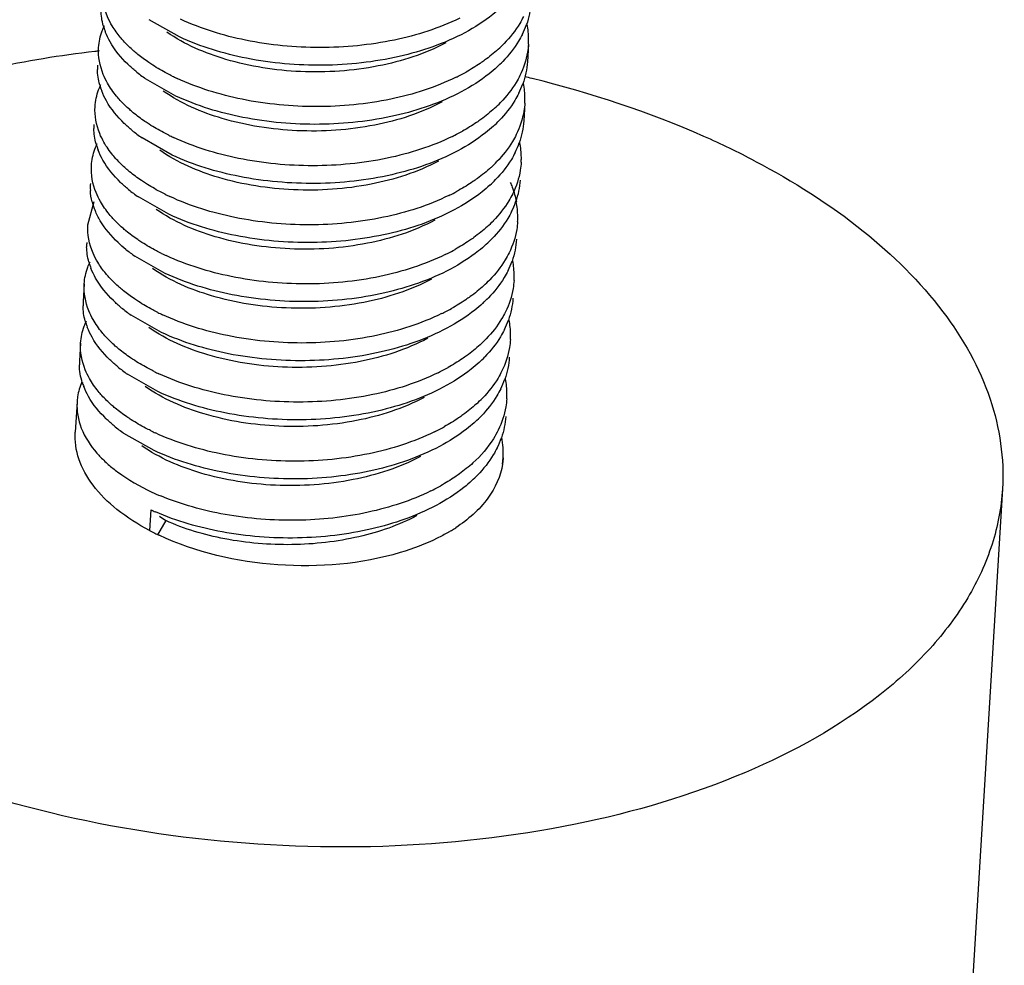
# Model space of a CAD drawing. Header units: millimetres. Extents: x -43833 to -38083, y -3638 to -2112.
# Tile 83 of 114: x -40412.82 to -40405.93, y -3255.63 to -3249.01. Entities that reach past the tile are written whole.
import ezdxf

# ---------------------------------------------------------------- set-up
doc = ezdxf.new("R2010")
doc.units = ezdxf.units.MM
doc.layers.add('02___PRT_ALL_AXES', color=7, linetype='Continuous')

msp = doc.modelspace()

# ---------------------------------------------------------------- linework, layer by layer
at = {"color": 7, "linetype": 'Continuous'}
for p, q in [((-40411.7004, -3249.1299), (-40411.9127, -3249.0089)), ((-40411.7256, -3249.5433), (-40411.9379, -3249.4223)), ((-40411.7509, -3249.9568), (-40411.9631, -3249.8358)), ((-40412.3421, -3250.4442), (-40412.2977, -3250.2817)), ((-40411.7761, -3250.3702), (-40411.9884, -3250.2492)), ((-40411.8013, -3250.7837), (-40412.0136, -3250.6627)), ((-40411.8265, -3251.1972), (-40412.0388, -3251.0762)), ((-40411.8518, -3251.6106), (-40412.064, -3251.4896)), ((-40411.877, -3252.0241), (-40412.0893, -3251.9031)), ((-40409.4404, -3252.1178), (-40409.436, -3252.074)), ((-40409.4365, -3252.0762), (-40409.4404, -3252.1178)), ((-40411.9022, -3252.4376), (-40411.911, -3252.5823)), ((-40411.797, -3252.5127), (-40411.8552, -3252.6143)), ((-40411.8396, -3252.4823), (-40411.797, -3252.5127))]:
    msp.add_line(p, q, dxfattribs=at)
for centre, radius, start, end in [((-40411.7831, -3248.9253), 0.468, 195.49212, 201.10795), ((-40409.8517, -3248.8384), 0.6138, 333.73301, 340.46783), ((-40409.8215, -3249.1472), 0.5631, 0.1079, 10.79018), ((-40410.1038, -3248.523), 0.9382, 312.42532, 315.96155), ((-40409.8037, -3249.1464), 0.5453, 356.49613, 0.0336), ((-40411.8764, -3249.3522), 0.3984, 176.49474, 180.63294), ((-40410.1126, -3248.6457), 0.94, 312.42756, 315.78925), ((-40411.3141, -3248.5275), 1.0908, 230.56273, 235.11864), ((-40411.0405, -3247.9642), 1.6051, 243.69896, 245.02885), ((-40410.4458, -3248.0242), 1.5452, 296.11582, 296.75226), ((-40410.4165, -3248.0818), 1.4807, 296.74052, 299.1207), ((-40411.8083, -3249.3387), 0.468, 195.49212, 201.10795), ((-40409.8769, -3249.2519), 0.6138, 333.73301, 340.46783), ((-40409.8467, -3249.5606), 0.5631, 0.1079, 10.79018), ((-40410.129, -3248.9365), 0.9382, 312.42532, 315.96155), ((-40409.8289, -3249.5599), 0.5453, 356.49613, 0.0336), ((-40411.9016, -3249.7657), 0.3984, 176.49474, 180.63294), ((-40410.1378, -3249.0592), 0.94, 312.42756, 315.78925), ((-40411.3393, -3248.9409), 1.0908, 230.56273, 235.11864), ((-40411.066, -3248.3784), 1.6043, 243.71319, 245.02873), ((-40410.471, -3248.4377), 1.5452, 296.11582, 296.75226), ((-40410.4417, -3248.4952), 1.4807, 296.74052, 299.1207), ((-40411.8336, -3249.7522), 0.468, 195.49212, 201.10795), ((-40409.9022, -3249.6653), 0.6138, 333.73301, 340.46783), ((-40409.872, -3249.9741), 0.5631, 0.1079, 10.79018), ((-40410.1542, -3249.3499), 0.9382, 312.42532, 315.96155), ((-40409.8542, -3249.9733), 0.5453, 356.49613, 0.0336), ((-40411.9243, -3250.1794), 0.4009, 176.47659, 183.38598), ((-40410.163, -3249.4726), 0.94, 312.42756, 315.78925), ((-40411.3645, -3249.3544), 1.0908, 230.56273, 235.11864), ((-40411.0912, -3248.7919), 1.6043, 243.71319, 245.02873), ((-40410.4963, -3248.8512), 1.5452, 296.11582, 296.75226), ((-40410.4669, -3248.9087), 1.4807, 296.74052, 299.1207), ((-40411.8574, -3250.1653), 0.4695, 194.6602, 202.50933), ((-40409.9274, -3250.0788), 0.6138, 333.73301, 340.46783), ((-40409.8972, -3250.3876), 0.5631, 0.1079, 10.79018), ((-40410.1794, -3249.7634), 0.9382, 312.42532, 315.96155), ((-40409.8794, -3250.3868), 0.5453, 356.49613, 0.0336), ((-40411.952, -3250.5926), 0.3984, 176.49474, 180.63294), ((-40410.1883, -3249.8861), 0.94, 312.42756, 315.78925), ((-40411.385, -3249.7615), 1.0987, 231.04802, 235.10535), ((-40411.1165, -3249.2053), 1.6043, 243.71319, 245.02873), ((-40410.5215, -3249.2646), 1.5452, 296.11582, 296.75226), ((-40410.4922, -3249.3222), 1.4807, 296.74052, 299.1207), ((-40411.884, -3250.5791), 0.468, 195.49212, 201.10795), ((-40409.9526, -3250.4923), 0.6138, 333.73301, 340.46783), ((-40409.9224, -3250.801), 0.5631, 0.1079, 10.79018), ((-40410.2047, -3250.1769), 0.9382, 312.42532, 315.96155), ((-40409.9046, -3250.8003), 0.5453, 356.49613, 0.0336), ((-40411.9773, -3251.006), 0.3984, 176.49474, 180.63294), ((-40410.2135, -3250.2996), 0.94, 312.42756, 315.78925), ((-40411.415, -3250.1813), 1.0908, 230.56273, 235.11864), ((-40411.1412, -3249.6177), 1.6055, 243.69935, 245.02886), ((-40410.5467, -3249.6781), 1.5452, 296.11582, 296.75226), ((-40410.5174, -3249.7356), 1.4807, 296.74052, 299.1207), ((-40411.9092, -3250.9926), 0.468, 195.49212, 201.10795), ((-40409.9778, -3250.9057), 0.6138, 333.73301, 340.46783), ((-40409.9476, -3251.2145), 0.5631, 0.1079, 10.79018), ((-40410.2299, -3250.5903), 0.9382, 312.42532, 315.96155), ((-40409.9298, -3251.2137), 0.5453, 356.49613, 0.0336), ((-40412.0025, -3251.4195), 0.3984, 176.49474, 180.63294), ((-40410.2387, -3250.713), 0.94, 312.42756, 315.78925), ((-40411.4402, -3250.5948), 1.0908, 230.56273, 235.11864), ((-40411.1669, -3250.0323), 1.6043, 243.71319, 245.02873), ((-40410.5719, -3250.0916), 1.5452, 296.11582, 296.75226), ((-40410.5426, -3250.1491), 1.4807, 296.74052, 299.1207), ((-40411.9281, -3251.4038), 0.4747, 197.61662, 201.08726), ((-40410.0031, -3251.3192), 0.6138, 333.73301, 340.46783), ((-40409.9729, -3251.6279), 0.5631, 0.1079, 10.79018), ((-40412.0196, -3251.7086), 0.3989, 171.12208, 176.54162), ((-40410.2551, -3251.0038), 0.9382, 312.42532, 315.96155), ((-40409.9551, -3251.6272), 0.5453, 356.49613, 0.0336), ((-40410.2962, -3251.0917), 0.9874, 311.70638, 312.44778), ((-40410.2639, -3251.1265), 0.94, 312.42756, 315.78925), ((-40411.4654, -3251.0083), 1.0908, 230.56273, 235.11864), ((-40411.1921, -3250.4457), 1.6043, 243.71319, 245.02873), ((-40410.5972, -3250.505), 1.5452, 296.11582, 296.75226), ((-40410.5678, -3250.5626), 1.4807, 296.74052, 299.1207), ((-40410.0272, -3251.7332), 0.6126, 333.72879, 340.8846), ((-40410.2892, -3251.54), 0.94, 312.42756, 315.78925), ((-40410.6224, -3250.9185), 1.5452, 296.11582, 296.75226), ((-40410.5931, -3250.976), 1.4807, 296.74052, 299.1207), ((-40411.1737, -3250.7645), 1.7086, 245.04161, 247.34591), ((-40411.1953, -3250.9196), 1.6745, 245.02977, 246.28453), ((-40411.1252, -3251.0862), 1.6899, 242.28858, 243.69532), ((-40410.4282, -3251.5492), 1.2099, 300.11187, 301.37198), ((-40410.3989, -3251.597), 1.1539, 301.36887, 303.14901), ((-40411.0896, -3251.0144), 1.7701, 243.6931, 244.8338)]:
    msp.add_arc(centre, radius, start, end, dxfattribs=at)
for points, start_tangent, end_tangent in [([(-40412.1714, -3249.0525), (-40412.2048, -3248.9877), (-40412.2412, -3248.7903)], (-0.515426, 0.856934), (0.061209, 0.998125)), ([(-40409.4532, -3248.9261), (-40409.5085, -3248.9731), (-40409.7039, -3249.0998)], (-0.737878, -0.674935), (-0.883068, -0.469245)), ([(-40409.2417, -3248.8903), (-40409.2732, -3249.0436)], (-0.061119, -0.99813), (-0.333622, -0.942707)), ([(-40412.2341, -3249.0503), (-40412.2495, -3248.9431)], (-0.266464, 0.963845), (-0.011054, 0.999939)), ([(-40409.7404, -3248.9982), (-40410.1974, -3249.1512), (-40410.718, -3249.2037), (-40411.2378, -3249.1522), (-40411.6928, -3249.0058)], (-0.897898, -0.440204), (-0.90649, 0.422228)), ([(-40409.2937, -3248.986), (-40409.3206, -3249.0352), (-40409.4293, -3249.1752)], (-0.441966, -0.897032), (-0.694832, -0.719172)), ([(-40412.2664, -3249.2038), (-40412.2416, -3249.0866), (-40412.2255, -3249.0486)], (0.061157, 0.998128), (0.429676, 0.902983)), ([(-40412.0933, -3249.1567), (-40412.1154, -3249.1311), (-40412.1714, -3249.0525)], (-0.670612, 0.741808), (-0.515426, 0.856934)), ([(-40412.1864, -3249.1638), (-40412.2197, -3249.0938)], (-0.493389, 0.869809), (-0.35956, 0.933122)), ([(-40409.8374, -3249.1707), (-40410.31, -3249.3327), (-40410.8535, -3249.372), (-40411.3759, -3249.2866), (-40411.7887, -3249.0956)], (-0.882867, -0.469622), (-0.819504, 0.573074)), ([(-40409.7039, -3249.0998), (-40410.1638, -3249.2662), (-40410.6962, -3249.3276), (-40411.2316, -3249.279), (-40411.7004, -3249.1299)], (-0.883068, -0.469245), (-0.90649, 0.422228)), ([(-40409.3013, -3249.1101), (-40409.3285, -3249.1597), (-40409.4388, -3249.3012)], (-0.441966, -0.897032), (-0.697021, -0.71705)), ([(-40412.2041, -3249.4532), (-40412.2341, -3249.3915), (-40412.2664, -3249.2038)], (-0.493389, 0.869809), (0.061157, 0.998128)), ([(-40412.007, -3249.3699), (-40412.0621, -3249.3208), (-40412.1864, -3249.1638)], (-0.771613, 0.636092), (-0.493389, 0.869809)), ([(-40411.9925, -3249.2515), (-40412.02, -3249.2285), (-40412.0933, -3249.1567)], (-0.777144, 0.629323), (-0.670612, 0.741808)), ([(-40409.2594, -3249.1797), (-40409.2657, -3249.2357), (-40409.319, -3249.3995)], (-0.061119, -0.99813), (-0.441966, -0.897032)), ([(-40411.8874, -3249.3269), (-40411.9152, -3249.3086), (-40411.9925, -3249.2515)], (-0.842928, 0.538026), (-0.777144, 0.629323)), ([(-40409.4708, -3249.2155), (-40409.5661, -3249.2929)], (-0.737878, -0.674935), (-0.810027, -0.586392)), ([(-40411.7516, -3249.4032), (-40411.7873, -3249.385), (-40411.8874, -3249.3269)], (-0.896446, 0.443153), (-0.842928, 0.538026)), ([(-40409.4784, -3249.3396), (-40409.5337, -3249.3866), (-40409.7291, -3249.5133)], (-0.737878, -0.674935), (-0.883068, -0.469245)), ([(-40409.5661, -3249.2929), (-40409.5969, -3249.3144), (-40409.6959, -3249.3753)], (-0.810027, -0.586392), (-0.873485, -0.486851)), ([(-40409.267, -3249.3038), (-40409.2985, -3249.4571)], (-0.061119, -0.99813), (-0.333622, -0.942707)), ([(-40412.2593, -3249.4637), (-40412.2747, -3249.3566)], (-0.266464, 0.963845), (-0.011054, 0.999939)), ([(-40409.7656, -3249.4117), (-40410.2226, -3249.5647), (-40410.7432, -3249.6172), (-40411.263, -3249.5656), (-40411.7181, -3249.4193)], (-0.897898, -0.440204), (-0.90649, 0.422228)), ([(-40409.319, -3249.3995), (-40409.3458, -3249.4486), (-40409.4546, -3249.5886)], (-0.441966, -0.897032), (-0.694832, -0.719172)), ([(-40412.2917, -3249.6173), (-40412.2668, -3249.5001), (-40412.2508, -3249.462)], (0.061157, 0.998128), (0.429676, 0.902983)), ([(-40412.1159, -3249.5731), (-40412.1414, -3249.5437), (-40412.2041, -3249.4532)], (-0.674272, 0.738483), (-0.493389, 0.869809)), ([(-40412.2116, -3249.5773), (-40412.2449, -3249.5073)], (-0.493389, 0.869809), (-0.35956, 0.933122)), ([(-40409.8626, -3249.5842), (-40410.3352, -3249.7462), (-40410.8787, -3249.7855), (-40411.4011, -3249.7001), (-40411.8139, -3249.509)], (-0.883028, -0.46932), (-0.819201, 0.573506)), ([(-40409.7291, -3249.5133), (-40410.189, -3249.6797), (-40410.7214, -3249.741), (-40411.2568, -3249.6925), (-40411.7256, -3249.5433)], (-0.883068, -0.469245), (-0.90649, 0.422228)), ([(-40409.3265, -3249.5235), (-40409.3537, -3249.5732), (-40409.464, -3249.7146)], (-0.441966, -0.897032), (-0.697021, -0.71705)), ([(-40412.2293, -3249.8667), (-40412.2593, -3249.805), (-40412.2917, -3249.6173)], (-0.493389, 0.869809), (0.061157, 0.998128)), ([(-40412.0322, -3249.7834), (-40412.0874, -3249.7342), (-40412.2116, -3249.5773)], (-0.771613, 0.636092), (-0.493389, 0.869809)), ([(-40412.0246, -3249.6594), (-40412.0493, -3249.6383), (-40412.1159, -3249.5731)], (-0.771613, 0.636092), (-0.674272, 0.738483)), ([(-40409.2846, -3249.5932), (-40409.291, -3249.6492), (-40409.3442, -3249.8129)], (-0.061119, -0.99813), (-0.441966, -0.897032)), ([(-40411.9127, -3249.7403), (-40411.9424, -3249.7208), (-40412.0246, -3249.6594)], (-0.842895, 0.538078), (-0.771613, 0.636092)), ([(-40409.4961, -3249.629), (-40409.5913, -3249.7063)], (-0.737878, -0.674935), (-0.810027, -0.586392)), ([(-40411.7765, -3249.8168), (-40411.8122, -3249.7986), (-40411.9127, -3249.7403)], (-0.896557, 0.442929), (-0.842895, 0.538078)), ([(-40409.5036, -3249.753), (-40409.5589, -3249.8001), (-40409.7543, -3249.9267)], (-0.737878, -0.674935), (-0.883068, -0.469245)), ([(-40409.5913, -3249.7063), (-40409.6221, -3249.7279), (-40409.7211, -3249.7887)], (-0.810027, -0.586392), (-0.873485, -0.486851)), ([(-40409.2922, -3249.7172), (-40409.3237, -3249.8706)], (-0.061119, -0.99813), (-0.333622, -0.942707)), ([(-40412.2845, -3249.8772), (-40412.3, -3249.7701)], (-0.266464, 0.963845), (-0.011054, 0.999939)), ([(-40409.7909, -3249.8252), (-40410.2479, -3249.9781), (-40410.7684, -3250.0306), (-40411.2882, -3249.9791), (-40411.7433, -3249.8327)], (-0.897898, -0.440204), (-0.90649, 0.422228)), ([(-40409.3442, -3249.8129), (-40409.3711, -3249.8621), (-40409.4798, -3250.0021)], (-0.441966, -0.897032), (-0.694832, -0.719172)), ([(-40412.3169, -3250.0307), (-40412.292, -3249.9136), (-40412.276, -3249.8755)], (0.061157, 0.998128), (0.429676, 0.902983)), ([(-40412.1411, -3249.9865), (-40412.1666, -3249.9572), (-40412.2293, -3249.8667)], (-0.674272, 0.738483), (-0.493389, 0.869809)), ([(-40412.2369, -3249.9907), (-40412.2701, -3249.9207)], (-0.493389, 0.869809), (-0.35956, 0.933122)), ([(-40409.8879, -3249.9977), (-40410.3605, -3250.1597), (-40410.904, -3250.199), (-40411.4263, -3250.1135), (-40411.8391, -3249.9225)], (-0.883014, -0.469347), (-0.819378, 0.573253)), ([(-40409.7543, -3249.9267), (-40410.2143, -3250.0932), (-40410.7466, -3250.1545), (-40411.282, -3250.1059), (-40411.7509, -3249.9568)], (-0.883068, -0.469245), (-0.90649, 0.422228)), ([(-40409.3517, -3249.937), (-40409.379, -3249.9867), (-40409.4893, -3250.1281)], (-0.441966, -0.897032), (-0.697021, -0.71705)), ([(-40412.2545, -3250.2801), (-40412.2845, -3250.2184), (-40412.3169, -3250.0307)], (-0.493389, 0.869809), (0.061157, 0.998128)), ([(-40412.0574, -3250.1969), (-40412.1126, -3250.1477), (-40412.2369, -3249.9907)], (-0.771613, 0.636092), (-0.493389, 0.869809)), ([(-40412.0499, -3250.0728), (-40412.0746, -3250.0518), (-40412.1411, -3249.9865)], (-0.771613, 0.636092), (-0.674272, 0.738483)), ([(-40409.3099, -3250.0067), (-40409.3162, -3250.0626), (-40409.3694, -3250.2264)], (-0.061119, -0.99813), (-0.441966, -0.897032)), ([(-40411.9379, -3250.1538), (-40411.9677, -3250.1342), (-40412.0499, -3250.0728)], (-0.842895, 0.538078), (-0.771613, 0.636092)), ([(-40409.5213, -3250.0424), (-40409.6166, -3250.1198)], (-0.737878, -0.674935), (-0.810027, -0.586392)), ([(-40411.8017, -3250.2303), (-40411.8374, -3250.212), (-40411.9379, -3250.1538)], (-0.896557, 0.442929), (-0.842895, 0.538078)), ([(-40409.5289, -3250.1665), (-40409.5842, -3250.2135), (-40409.7796, -3250.3402)], (-0.737878, -0.674935), (-0.883068, -0.469245)), ([(-40409.6166, -3250.1198), (-40409.6473, -3250.1413), (-40409.7464, -3250.2022)], (-0.810027, -0.586392), (-0.873485, -0.486851)), ([(-40409.3861, -3250.1474), (-40409.3725, -3250.1808), (-40409.344, -3250.2821)], (0.400919, -0.916114), (0.18635, -0.982483)), ([(-40409.3174, -3250.1307), (-40409.3489, -3250.284)], (-0.061119, -0.99813), (-0.333622, -0.942707)), ([(-40412.3116, -3250.2841), (-40412.3245, -3250.2031)], (-0.251762, 0.967789), (-0.05907, 0.998254)), ([(-40409.8161, -3250.2386), (-40410.2731, -3250.3916), (-40410.7937, -3250.4441), (-40411.3135, -3250.3926), (-40411.7685, -3250.2462)], (-0.897898, -0.440204), (-0.90649, 0.422228)), ([(-40409.3694, -3250.2264), (-40409.3963, -3250.2756), (-40409.505, -3250.4156)], (-0.441966, -0.897032), (-0.694832, -0.719172)), ([(-40412.1664, -3250.4), (-40412.1918, -3250.3707), (-40412.2545, -3250.2801)], (-0.674272, 0.738483), (-0.493389, 0.869809)), ([(-40412.2553, -3250.4158), (-40412.2911, -3250.345)], (-0.513657, 0.857995), (-0.381719, 0.924279)), ([(-40409.9131, -3250.4111), (-40410.3857, -3250.5731), (-40410.9292, -3250.6124), (-40411.4515, -3250.527), (-40411.8644, -3250.336)], (-0.882857, -0.469642), (-0.819477, 0.573112)), ([(-40409.7796, -3250.3402), (-40410.2395, -3250.5066), (-40410.7718, -3250.568), (-40411.3072, -3250.5194), (-40411.7761, -3250.3702)], (-0.883068, -0.469245), (-0.90649, 0.422228)), ([(-40409.377, -3250.3504), (-40409.4042, -3250.4001), (-40409.5145, -3250.5416)], (-0.441966, -0.897032), (-0.697021, -0.71705)), ([(-40412.2723, -3250.7063), (-40412.3057, -3250.6416), (-40412.3421, -3250.4442)], (-0.515577, 0.856843), (0.061558, 0.998103)), ([(-40412.0757, -3250.616), (-40412.1304, -3250.5682), (-40412.2553, -3250.4158)], (-0.777117, 0.629356), (-0.513657, 0.857995)), ([(-40412.0751, -3250.4863), (-40412.0998, -3250.4652), (-40412.1664, -3250.4)], (-0.771613, 0.636092), (-0.674272, 0.738483)), ([(-40409.3351, -3250.4201), (-40409.3414, -3250.4761), (-40409.3946, -3250.6399)], (-0.061119, -0.99813), (-0.441966, -0.897032)), ([(-40411.9632, -3250.5673), (-40411.9929, -3250.5477), (-40412.0751, -3250.4863)], (-0.842895, 0.538078), (-0.771613, 0.636092)), ([(-40409.5465, -3250.4559), (-40409.6418, -3250.5333)], (-0.737878, -0.674935), (-0.810027, -0.586392)), ([(-40411.8269, -3250.6437), (-40411.8627, -3250.6255), (-40411.9632, -3250.5673)], (-0.896557, 0.442929), (-0.842895, 0.538078)), ([(-40409.5541, -3250.58), (-40409.6094, -3250.627), (-40409.8048, -3250.7536)], (-0.737878, -0.674935), (-0.883068, -0.469245)), ([(-40409.6418, -3250.5333), (-40409.6725, -3250.5548), (-40409.7716, -3250.6157)], (-0.810027, -0.586392), (-0.873485, -0.486851)), ([(-40409.3426, -3250.5442), (-40409.3741, -3250.6975)], (-0.061119, -0.99813), (-0.333622, -0.942707)), ([(-40412.335, -3250.7041), (-40412.3504, -3250.597)], (-0.266464, 0.963845), (-0.011054, 0.999939)), ([(-40409.8413, -3250.6521), (-40410.2983, -3250.8051), (-40410.8189, -3250.8576), (-40411.3387, -3250.806), (-40411.7937, -3250.6597)], (-0.897898, -0.440204), (-0.90649, 0.422228)), ([(-40409.3946, -3250.6399), (-40409.4215, -3250.689), (-40409.5302, -3250.829)], (-0.441966, -0.897032), (-0.694832, -0.719172)), ([(-40412.3673, -3250.8576), (-40412.3425, -3250.7405), (-40412.3264, -3250.7024)], (0.061157, 0.998128), (0.429676, 0.902983)), ([(-40412.1942, -3250.8106), (-40412.2163, -3250.785), (-40412.2723, -3250.7063)], (-0.670592, 0.741826), (-0.515577, 0.856843)), ([(-40412.2873, -3250.8176), (-40412.3206, -3250.7477)], (-0.493389, 0.869809), (-0.35956, 0.933122)), ([(-40409.9383, -3250.8246), (-40410.4109, -3250.9866), (-40410.9544, -3251.0259), (-40411.4768, -3250.9405), (-40411.8896, -3250.7494)], (-0.883062, -0.469256), (-0.819156, 0.573571)), ([(-40409.8048, -3250.7536), (-40410.2647, -3250.9201), (-40410.7971, -3250.9814), (-40411.3325, -3250.9329), (-40411.8013, -3250.7837)], (-0.883068, -0.469245), (-0.90649, 0.422228)), ([(-40409.4022, -3250.7639), (-40409.4294, -3250.8136), (-40409.5397, -3250.955)], (-0.441966, -0.897032), (-0.697021, -0.71705)), ([(-40412.305, -3251.1071), (-40412.335, -3251.0454), (-40412.3673, -3250.8576)], (-0.493389, 0.869809), (0.061157, 0.998128)), ([(-40412.1079, -3251.0238), (-40412.163, -3250.9746), (-40412.2873, -3250.8176)], (-0.771613, 0.636092), (-0.493389, 0.869809)), ([(-40412.0934, -3250.9054), (-40412.1209, -3250.8823), (-40412.1942, -3250.8106)], (-0.777117, 0.629356), (-0.670592, 0.741826)), ([(-40409.3603, -3250.8336), (-40409.3666, -3250.8896), (-40409.4199, -3251.0533)], (-0.061119, -0.99813), (-0.441966, -0.897032)), ([(-40411.9883, -3250.9808), (-40412.0161, -3250.9625), (-40412.0934, -3250.9054)], (-0.842931, 0.538022), (-0.777117, 0.629356)), ([(-40409.5717, -3250.8694), (-40409.667, -3250.9467)], (-0.737878, -0.674935), (-0.810027, -0.586392)), ([(-40411.8525, -3251.057), (-40411.8882, -3251.0388), (-40411.9883, -3250.9808)], (-0.896449, 0.443147), (-0.842931, 0.538022)), ([(-40409.5793, -3250.9934), (-40409.6346, -3251.0405), (-40409.83, -3251.1671)], (-0.737878, -0.674935), (-0.883068, -0.469245)), ([(-40409.667, -3250.9467), (-40409.6978, -3250.9683), (-40409.7968, -3251.0291)], (-0.810027, -0.586392), (-0.873485, -0.486851)), ([(-40409.3679, -3250.9576), (-40409.3994, -3251.111)], (-0.061119, -0.99813), (-0.333622, -0.942707)), ([(-40412.3602, -3251.1176), (-40412.3756, -3251.0104)], (-0.266464, 0.963845), (-0.011054, 0.999939)), ([(-40409.8665, -3251.0656), (-40410.3235, -3251.2185), (-40410.8441, -3251.271), (-40411.3639, -3251.2195), (-40411.819, -3251.0731)], (-0.897898, -0.440204), (-0.90649, 0.422228)), ([(-40409.4199, -3251.0533), (-40409.4467, -3251.1025), (-40409.5555, -3251.2425)], (-0.441966, -0.897032), (-0.694832, -0.719172)), ([(-40412.3926, -3251.2711), (-40412.3677, -3251.1539), (-40412.3517, -3251.1159)], (0.061157, 0.998128), (0.429676, 0.902983)), ([(-40412.2168, -3251.2269), (-40412.2423, -3251.1976), (-40412.305, -3251.1071)], (-0.674272, 0.738483), (-0.493389, 0.869809)), ([(-40412.3125, -3251.2311), (-40412.3458, -3251.1611)], (-0.493389, 0.869809), (-0.35956, 0.933122)), ([(-40409.9636, -3251.2381), (-40410.4361, -3251.4001), (-40410.9796, -3251.4394), (-40411.502, -3251.3539), (-40411.9148, -3251.1629)], (-0.882979, -0.469412), (-0.819425, 0.573186)), ([(-40409.83, -3251.1671), (-40410.2899, -3251.3336), (-40410.8223, -3251.3949), (-40411.3577, -3251.3463), (-40411.8265, -3251.1972)], (-0.883068, -0.469245), (-0.90649, 0.422228)), ([(-40409.4274, -3251.1774), (-40409.4546, -3251.2271), (-40409.5649, -3251.3685)], (-0.441966, -0.897032), (-0.697021, -0.71705)), ([(-40412.3302, -3251.5205), (-40412.3602, -3251.4588), (-40412.3926, -3251.2711)], (-0.493389, 0.869809), (0.061157, 0.998128)), ([(-40412.1331, -3251.4373), (-40412.1883, -3251.3881), (-40412.3125, -3251.2311)], (-0.771613, 0.636092), (-0.493389, 0.869809)), ([(-40412.1255, -3251.3132), (-40412.1502, -3251.2922), (-40412.2168, -3251.2269)], (-0.771613, 0.636092), (-0.674272, 0.738483)), ([(-40409.3855, -3251.2471), (-40409.3919, -3251.303), (-40409.4451, -3251.4668)], (-0.061119, -0.99813), (-0.441966, -0.897032)), ([(-40412.0136, -3251.3942), (-40412.0433, -3251.3746), (-40412.1255, -3251.3132)], (-0.842895, 0.538078), (-0.771613, 0.636092)), ([(-40409.597, -3251.2828), (-40409.6922, -3251.3602)], (-0.737878, -0.674935), (-0.810027, -0.586392)), ([(-40411.8774, -3251.4707), (-40411.9131, -3251.4524), (-40412.0136, -3251.3942)], (-0.896557, 0.442929), (-0.842895, 0.538078)), ([(-40409.6045, -3251.4069), (-40409.6598, -3251.4539), (-40409.8552, -3251.5806)], (-0.737878, -0.674935), (-0.883068, -0.469245)), ([(-40409.6922, -3251.3602), (-40409.723, -3251.3817), (-40409.822, -3251.4426)], (-0.810027, -0.586392), (-0.873485, -0.486851)), ([(-40409.3931, -3251.3711), (-40409.4246, -3251.5244)], (-0.061119, -0.99813), (-0.333622, -0.942707)), ([(-40412.3806, -3251.5475), (-40412.4009, -3251.4239)], (-0.302399, 0.953182), (-0.011054, 0.999939)), ([(-40409.8918, -3251.479), (-40410.3488, -3251.632), (-40410.8693, -3251.6845), (-40411.3891, -3251.633), (-40411.8442, -3251.4866)], (-0.897898, -0.440204), (-0.90649, 0.422228)), ([(-40409.4451, -3251.4668), (-40409.472, -3251.516), (-40409.5807, -3251.656)], (-0.441966, -0.897032), (-0.694832, -0.719172)), ([(-40412.3834, -3251.5438), (-40412.4137, -3251.6471)], (-0.398759, -0.917056), (-0.154338, -0.988018)), ([(-40412.2443, -3251.6379), (-40412.2691, -3251.6091), (-40412.3302, -3251.5205)], (-0.671045, 0.741417), (-0.493389, 0.869809)), ([(-40412.3378, -3251.6446), (-40412.371, -3251.5746)], (-0.493389, 0.869809), (-0.35956, 0.933122)), ([(-40409.9888, -3251.6515), (-40410.4614, -3251.8135), (-40411.0048, -3251.8528), (-40411.5272, -3251.7674), (-40411.94, -3251.5764)], (-0.882861, -0.469635), (-0.819423, 0.573189)), ([(-40409.8552, -3251.5806), (-40410.3152, -3251.747), (-40410.8475, -3251.8084), (-40411.3829, -3251.7598), (-40411.8518, -3251.6106)], (-0.883068, -0.469245), (-0.90649, 0.422228)), ([(-40409.4526, -3251.5908), (-40409.4799, -3251.6405), (-40409.5902, -3251.782)], (-0.441966, -0.897032), (-0.697021, -0.71705)), ([(-40412.4178, -3251.6846), (-40412.388, -3251.8659), (-40412.2784, -3252.0414)], (-0.060279, -0.998182), (0.658053, -0.752972)), ([(-40412.1583, -3251.8507), (-40412.2135, -3251.8016), (-40412.3378, -3251.6446)], (-0.771613, 0.636092), (-0.493389, 0.869809)), ([(-40412.1508, -3251.7267), (-40412.1761, -3251.705), (-40412.2443, -3251.6379)], (-0.771613, 0.636092), (-0.671045, 0.741417)), ([(-40409.4108, -3251.6605), (-40409.4171, -3251.7165), (-40409.4703, -3251.8803)], (-0.061119, -0.99813), (-0.441966, -0.897032)), ([(-40412.0388, -3251.8077), (-40412.0686, -3251.7881), (-40412.1508, -3251.7267)], (-0.842895, 0.538078), (-0.771613, 0.636092)), ([(-40409.6222, -3251.6963), (-40409.7175, -3251.7737)], (-0.737878, -0.674935), (-0.810027, -0.586392)), ([(-40411.9026, -3251.8841), (-40411.9383, -3251.8659), (-40412.0388, -3251.8077)], (-0.896557, 0.442929), (-0.842895, 0.538078)), ([(-40409.7175, -3251.7737), (-40409.7482, -3251.7952), (-40409.8473, -3251.8561)], (-0.810027, -0.586392), (-0.873485, -0.486851)), ([(-40409.4183, -3251.7846), (-40409.4484, -3251.9338)], (-0.061119, -0.99813), (-0.326667, -0.94514)), ([(-40411.911, -3252.5823), (-40412.1382, -3252.4353), (-40412.3058, -3252.2657), (-40412.4048, -3252.0823), (-40412.4306, -3251.8941)], (-0.885251, 0.465114), (0.061172, 0.998127)), ([(-40409.917, -3251.8925), (-40410.374, -3252.0455), (-40410.8946, -3252.098), (-40411.4144, -3252.0464), (-40411.8694, -3251.9001)], (-0.897898, -0.440204), (-0.90649, 0.422228)), ([(-40409.6392, -3251.8289), (-40409.6929, -3251.8735), (-40409.8805, -3251.994)], (-0.746549, -0.66533), (-0.883068, -0.469245)), ([(-40409.4703, -3251.8803), (-40409.5041, -3251.9406), (-40409.6474, -3252.1098)], (-0.441966, -0.897032), (-0.737878, -0.674935)), ([(-40409.436, -3252.074), (-40409.4458, -3251.9319)], (0.060105, 0.998192), (-0.192761, 0.981246)), ([(-40410.014, -3252.065), (-40410.4866, -3252.227), (-40411.0301, -3252.2663), (-40411.5525, -3252.1809), (-40411.9652, -3251.9898)], (-0.883077, -0.469228), (-0.819218, 0.573482)), ([(-40409.8805, -3251.994), (-40410.3404, -3252.1605), (-40410.8727, -3252.2218), (-40411.4081, -3252.1732), (-40411.877, -3252.0241)], (-0.883068, -0.469245), (-0.90649, 0.422228)), ([(-40409.4779, -3252.0043), (-40409.5051, -3252.054), (-40409.6154, -3252.1954)], (-0.441966, -0.897032), (-0.697021, -0.71705)), ([(-40412.2784, -3252.0414), (-40412.2601, -3252.0616), (-40412.1988, -3252.1207)], (0.658053, -0.752972), (0.751895, -0.659283)), ([(-40412.1988, -3252.1207), (-40412.1334, -3252.1734), (-40411.8946, -3252.3135)], (0.751895, -0.659283), (0.90649, -0.422228)), ([(-40409.4404, -3252.1178), (-40409.5427, -3252.3568), (-40409.768, -3252.5631)], (-0.146911, -0.98915), (-0.837177, -0.546932)), ([(-40409.6474, -3252.1098), (-40409.7427, -3252.1871)], (-0.737878, -0.674935), (-0.810027, -0.586392)), ([(-40409.655, -3252.2338), (-40409.7103, -3252.2809), (-40409.9057, -3252.4075)], (-0.737878, -0.674935), (-0.883068, -0.469245)), ([(-40409.7427, -3252.1871), (-40409.7734, -3252.2086), (-40409.8725, -3252.2695)], (-0.810027, -0.586392), (-0.873485, -0.486851)), ([(-40409.9422, -3252.306), (-40410.3802, -3252.4549), (-40410.8792, -3252.5111), (-40411.3821, -3252.4709), (-40411.8318, -3252.3413)], (-0.897898, -0.440204), (-0.922735, 0.385436)), ([(-40409.9057, -3252.4075), (-40410.3555, -3252.5716), (-40410.8762, -3252.635), (-40411.4025, -3252.5926), (-40411.8688, -3252.4527)], (-0.883068, -0.469245), (-0.915519, 0.402276)), ([(-40410.0392, -3252.4784), (-40410.4453, -3252.6262), (-40410.914, -3252.6818), (-40411.3847, -3252.6413), (-40411.797, -3252.5127)], (-0.882945, -0.469476), (-0.9092, 0.416359)), ([(-40410.1559, -3252.7374), (-40411.0129, -3252.8225), (-40411.8423, -3252.6164)], (-0.958061, -0.286566), (-0.90505, 0.425306)), ([(-40409.8211, -3252.5958), (-40409.8971, -3252.6366), (-40410.1559, -3252.7374)], (-0.865008, -0.501758), (-0.958061, -0.286566))]:
    msp.add_spline(points, degree=3, dxfattribs=dict(at, start_tangent=start_tangent, end_tangent=end_tangent))
at = {"layer": '02___PRT_ALL_AXES', "color": 7, "linetype": 'Continuous'}
for p, q in [((-40409.2594, -3249.1797), (-40409.267, -3249.3038)), ((-40409.2846, -3249.5932), (-40409.2922, -3249.7172)), ((-40412.3673, -3250.8576), (-40412.3749, -3250.9817)), ((-40412.3926, -3251.2711), (-40412.4001, -3251.3952)), ((-40412.4178, -3251.6846), (-40412.4306, -3251.8945)), ((-40409.436, -3252.074), (-40409.4362, -3252.0772)), ((-40405.9427, -3252.2903), (-40409.7265, -3314.3101))]:
    msp.add_line(p, q, dxfattribs=at)
for centre, radius, start, end in [((-40411.3534, -3257.2553), 8.0789, 96.46779, 96.68123), ((-40411.1634, -3257.2951), 8.1074, 76.23572, 76.60603)]:
    msp.add_arc(centre, radius, start, end, dxfattribs=at)
for points, start_tangent, end_tangent in [([(-40412.2934, -3249.2312), (-40413.7157, -3249.5413), (-40414.864, -3250.0921), (-40415.2986, -3250.4417), (-40415.6251, -3250.8295), (-40415.8353, -3251.246), (-40415.924, -3251.6808)], (-0.993209, -0.116346), (-0.061091, -0.998132)), ([(-40407.6746, -3249.9977), (-40408.0313, -3249.8256), (-40409.2344, -3249.4204)], (-0.885251, 0.465114), (-0.971282, 0.237932)), ([(-40407.6746, -3249.9977), (-40406.9169, -3250.4879), (-40406.359, -3251.0526), (-40406.0289, -3251.6637), (-40405.9427, -3252.2909)], (0.885251, -0.465114), (-0.061091, -0.998132)), ([(-40405.9427, -3252.2909), (-40406.0159, -3252.6792), (-40406.1859, -3253.0538), (-40406.4495, -3253.4074), (-40406.8013, -3253.733), (-40407.7407, -3254.2752), (-40408.9304, -3254.6379), (-40410.2772, -3254.7927), (-40411.6754, -3254.7274), (-40413.0153, -3254.4472), (-40414.1922, -3253.974)], (-0.061091, -0.998132), (-0.885251, 0.465114))]:
    msp.add_spline(points, degree=3, dxfattribs=dict(at, start_tangent=start_tangent, end_tangent=end_tangent))

doc.saveas('drawing.dxf')
